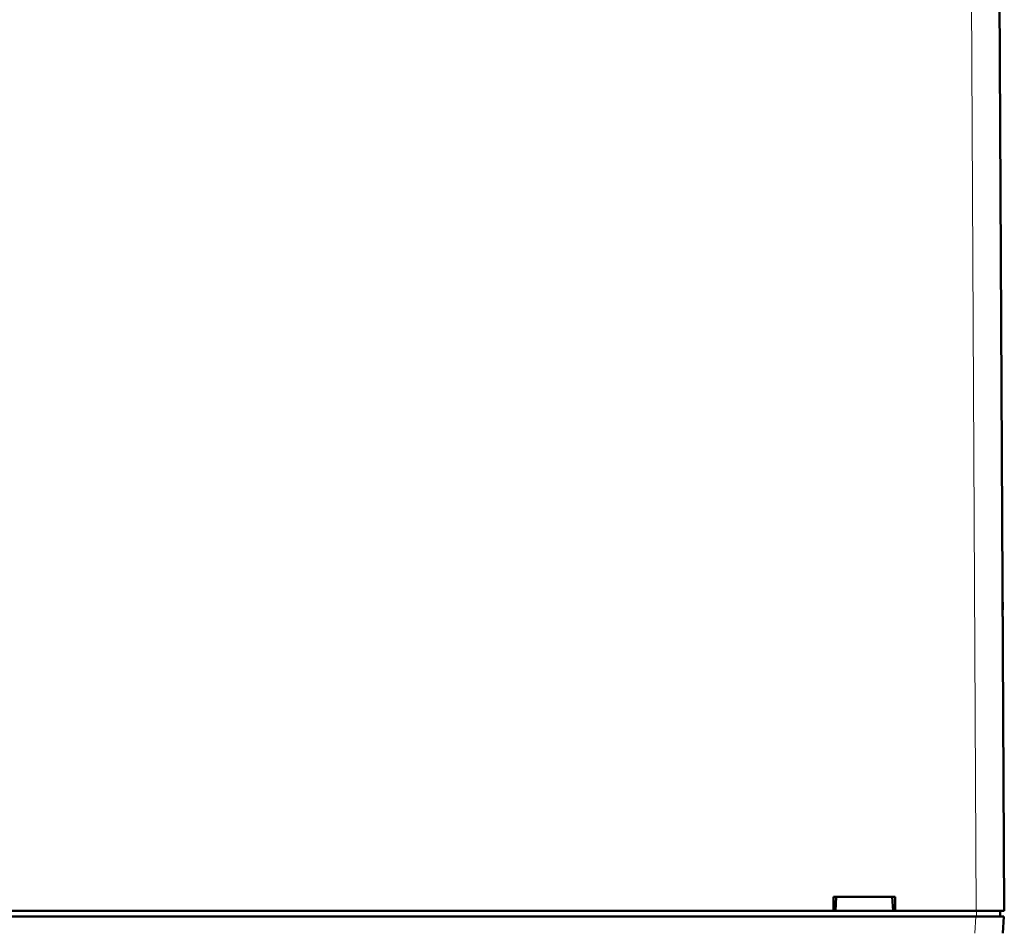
# Model space of a CAD drawing. Extents: x -1358 to 1757, y -1691 to 755.
# Tile 16 of 100: x 355 to 425, y -1557 to -1492. Entities that reach past the tile are written whole.
import ezdxf

# ---------------------------------------------------------------- set-up
doc = ezdxf.new("R2010")
doc.units = 0
doc.linetypes.add('DASHDOT', pattern=[18.5, 12, -3, 0.5, -3])

msp = doc.modelspace()

# ---------------------------------------------------------------- linework, layer by layer
at = {"color": 7, "lineweight": 18}
for p, q in [((422.861, -1473.233), (423.291, -1555.285)), ((423.184, -1556.878), (423.268, -1555.685)), ((423.296, -1555.285), (423.296, -1555.685))]:
    msp.add_line(p, q, dxfattribs=at)
at = {"color": 7, "lineweight": 50}
for p, q in [((425.291, -1555.285), (424.861, -1473.233)), ((425.178, -1533.779), (425.175, -1533.235)), ((413.088, -1555.285), (413.088, -1554.285)), ((413.089, -1554.285), (417.493, -1554.285)), ((413.291, -1554.285), (413.227, -1555.285)), ((417.291, -1554.285), (417.355, -1555.285)), ((417.493, -1554.285), (417.493, -1555.285)), ((423.268, -1555.685), (170.314, -1555.685)), ((304.494, -1555.285), (413.088, -1555.285)), ((413.088, -1555.285), (413.227, -1555.285)), ((413.141, -1555.285), (417.441, -1555.285)), ((417.355, -1555.285), (417.494, -1555.285)), ((417.494, -1555.285), (423.291, -1555.285)), ((425.263, -1555.685), (423.268, -1555.685)), ((424.991, -1555.685), (424.991, -1555.285)), ((425.263, -1555.685), (425.18, -1556.878))]:
    msp.add_line(p, q, dxfattribs=at)
at = {"color": 7, "linetype": 'DASHDOT', "lineweight": 18, "ltscale": 0.012015}
msp.add_line((423.298, -1555.245), (423.298, -1555.726), dxfattribs=at)
at = {"color": 7, "lineweight": 50}
msp.add_arc((423.181, -1534.285), 2, 0.3, 0.84233, dxfattribs=at)
msp.add_ellipse((423.291, -1555.296), major_axis=(2, 0.01), ratio=0.005236, start_param=0, end_param=1.570769, dxfattribs=at)

doc.saveas('drawing.dxf')
